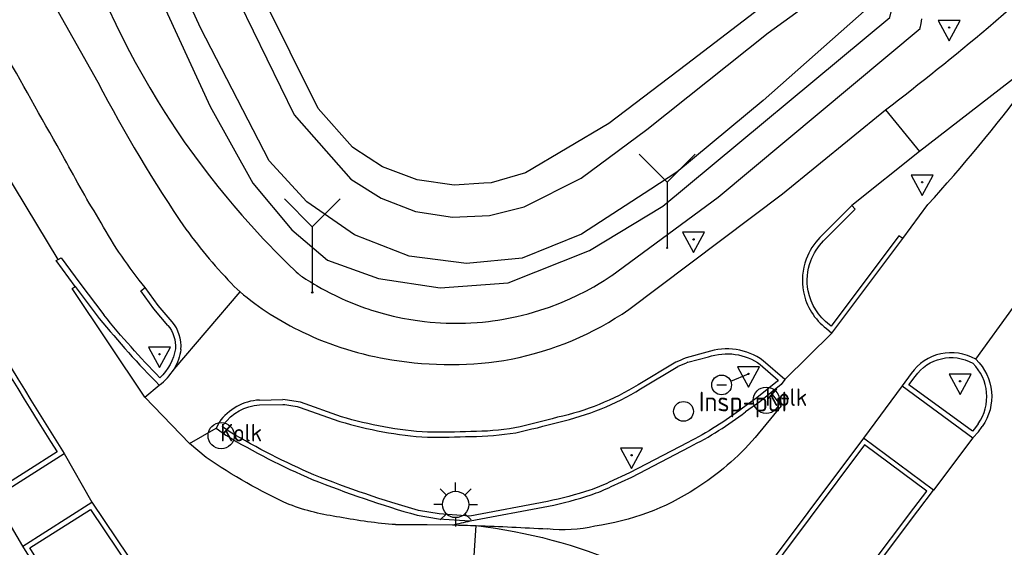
# Model space of a CAD drawing. Header units: metres. Extents: x 121613 to 124518, y 449573 to 453879.
# Tile 7 of 71: x 124087 to 124132, y 449890 to 449915. Entities that reach past the tile are written whole.
import ezdxf

# ---------------------------------------------------------------- set-up
doc = ezdxf.new("R2010")
doc.units = ezdxf.units.M
doc.header["$LTSCALE"] = 4
doc.layers.get('0').update_dxf_attribs({"linetype": 'CONTINUOUS'})
for name, color, linetype in [('G_OWG', 6, 'CONTINUOUS'), ('G_OWT', 6, 'CONTINUOUS'), ('G_WGD', 7, 'CONTINUOUS'), ('G_WGI', 1, 'CONTINUOUS'), ('G_WTD', 5, 'CONTINUOUS')]:
    doc.layers.add(name, color=color, linetype=linetype)
for name, color, linetype, true_color in [('PBRD', 7, 'CONTINUOUS', 0xbd2877), ('PPAL', 7, 'CONTINUOUS', 0xbd2877), ('PPUT', 7, 'CONTINUOUS', 0xbd2877)]:
    doc.layers.add(name, color=color, linetype=linetype, true_color=true_color)
doc.styles.add('ISO', font='ISO')

# ---------------------------------------------------------------- blocks, each defined once
blk = doc.blocks.new('verkeersbord')
at = {"color": 0}
for p, q in [((0.502, 0.322), (-0.504, 0.322)), ((-0.504, 0.322), (-0.001, -0.6)), ((-0.001, -0.6), (0.502, 0.322))]:
    blk.add_line(p, q, dxfattribs=at)
blk = doc.blocks.new('kolk')
at = {"color": 0}
blk.add_circle((0, 0), 0.6, dxfattribs=at)
at = {"color": 0, "linetype": 'Continuous', "style": 'ISO'}
blk.add_attdef('KOLK', (-0.043, -0.262), '', height=0.8, dxfattribs=at)
blk = doc.blocks.new('lichtmast')
at = {"color": 0}
for p, q in [((0, 0.6), (0, 1)), ((-0.707, 0.707), (-0.424, 0.424)), ((0.424, 0.424), (0.707, 0.707)), ((-0.6, 0), (-1, 0)), ((0.6, 0), (1, 0)), ((-0.424, -0.424), (-0.707, -0.707)), ((0.424, -0.424), (0.707, -0.707)), ((0, -0.6), (0, -1))]:
    blk.add_line(p, q, dxfattribs=at)
blk.add_circle((0, 0), 0.6, dxfattribs=at)
blk = doc.blocks.new('verkeersbord-pl')
at = {"linetype": 'Continuous'}
blk.add_circle((0, 0), 0.03, dxfattribs=at)
blk = doc.blocks.new('wegwijzer')
at = {"color": 0}
for q in [(-0.424, 1.424), (0.424, 1.424), (0, 0)]:
    blk.add_line((0, 1), q, dxfattribs=at)
blk = doc.blocks.new('aanduidingsbord')
at = {"color": 0}
for p, q in [((-0.811, -0.333), (0, 0)), ((-1.446, -0.504), (-1.008, -0.504))]:
    blk.add_line(p, q, dxfattribs=at)
blk.add_circle((-1.227, -0.504), 0.45, dxfattribs=at)
blk = doc.blocks.new('klok')
at = {"color": 0}
blk.add_circle((0, 0), 0.45, dxfattribs=at)
at = {"style": 'ISO'}
blk.add_attdef('KLOK', (0.7, 0), '', height=0.9, dxfattribs=at)

msp = doc.modelspace()

# ---------------------------------------------------------------- linework, layer by layer
at = {"layer": 'G_OWG', "linetype": 'Continuous', "transparency": 33554687}
for points in [[(124091.15, 449915.037), (124091.491, 449914.306)], [(124091.491, 449914.306), (124091.995, 449913.294)], [(124128.193, 449914.154), (124128.204, 449914.199)], [(124128.204, 449914.199), (124128.218, 449914.266)], [(124128.218, 449914.266), (124128.234, 449914.345)], [(124128.234, 449914.345), (124128.265, 449914.551)], [(124118.975, 449906.416), (124128.184, 449914.117)], [(124128.184, 449914.117), (124128.186, 449914.124)], [(124128.186, 449914.124), (124128.193, 449914.154)], [(124091.995, 449913.294), (124092.379, 449912.569)], [(124092.379, 449912.569), (124093.04, 449911.401)], [(124093.04, 449911.401), (124093.426, 449910.762)], [(124093.426, 449910.762), (124093.73, 449910.275)], [(124093.73, 449910.275), (124094.244, 449909.489)], [(124094.244, 449909.489), (124094.617, 449908.944)], [(124094.617, 449908.944), (124095.078, 449908.296)], [(124095.078, 449908.296), (124095.522, 449907.698)], [(124095.522, 449907.698), (124095.763, 449907.383)], [(124095.763, 449907.383), (124096.142, 449906.901)], [(124096.142, 449906.901), (124096.566, 449906.38)], [(124096.566, 449906.38), (124096.871, 449906.017)], [(124114.118, 449902.837), (124118.975, 449906.416)], [(124096.871, 449906.017), (124097.238, 449905.591)], [(124097.238, 449905.591), (124097.663, 449905.112)], [(124097.663, 449905.112), (124098.236, 449904.493)], [(124098.236, 449904.493), (124098.512, 449904.204)], [(124098.512, 449904.204), (124098.71, 449904)], [(124098.71, 449904), (124098.93, 449903.777)], [(124098.93, 449903.777), (124099.07, 449903.637)], [(124099.07, 449903.637), (124099.181, 449903.528)], [(124099.181, 449903.528), (124099.32, 449903.391)], [(124099.32, 449903.391), (124099.452, 449903.263)], [(124099.452, 449903.263), (124099.593, 449903.128)], [(124099.593, 449903.128), (124099.724, 449903.003)], [(124099.724, 449903.003), (124099.805, 449902.926)], [(124099.805, 449902.926), (124099.866, 449902.868)], [(124099.866, 449902.868), (124099.901, 449902.844)], [(124099.901, 449902.844), (124099.953, 449902.809)], [(124099.953, 449902.809), (124100.002, 449902.776)], [(124100.002, 449902.776), (124100.155, 449902.676)], [(124100.155, 449902.676), (124100.368, 449902.542)], [(124100.368, 449902.542), (124100.541, 449902.437)], [(124113.544, 449902.468), (124113.764, 449902.603)], [(124113.764, 449902.603), (124113.951, 449902.724)], [(124113.951, 449902.724), (124114.087, 449902.814)], [(124114.087, 449902.814), (124114.118, 449902.837)], [(124089.645, 449902.339), (124090.739, 449900.879)], [(124100.541, 449902.437), (124100.648, 449902.374)], [(124100.648, 449902.374), (124100.878, 449902.243)], [(124100.878, 449902.243), (124101.025, 449902.163)], [(124101.025, 449902.163), (124101.286, 449902.027)], [(124112.555, 449901.932), (124112.94, 449902.127)], [(124112.94, 449902.127), (124113.292, 449902.321)], [(124113.292, 449902.321), (124113.544, 449902.468)], [(124101.286, 449902.027), (124101.507, 449901.917)], [(124101.507, 449901.917), (124101.787, 449901.786)], [(124101.787, 449901.786), (124101.986, 449901.698)], [(124101.986, 449901.698), (124102.258, 449901.584)], [(124111.752, 449901.575), (124112.197, 449901.764)], [(124112.197, 449901.764), (124112.555, 449901.932)], [(124102.258, 449901.584), (124102.596, 449901.453)], [(124102.596, 449901.453), (124102.838, 449901.365)], [(124102.838, 449901.365), (124103.03, 449901.3)], [(124103.03, 449901.3), (124103.104, 449901.275)], [(124103.104, 449901.275), (124103.478, 449901.16)], [(124110.306, 449901.091), (124110.838, 449901.247)], [(124110.838, 449901.247), (124111.284, 449901.397)], [(124111.284, 449901.397), (124111.752, 449901.575)], [(124103.478, 449901.16), (124103.753, 449901.084)], [(124103.753, 449901.084), (124104.138, 449900.987)], [(124104.138, 449900.987), (124104.568, 449900.895)], [(124104.568, 449900.895), (124104.951, 449900.825)], [(124104.951, 449900.825), (124105.248, 449900.78)], [(124105.248, 449900.78), (124105.573, 449900.738)], [(124105.573, 449900.738), (124105.836, 449900.711)], [(124108.213, 449900.713), (124108.488, 449900.742)], [(124108.488, 449900.742), (124108.674, 449900.765)], [(124108.674, 449900.765), (124108.92, 449900.8)], [(124108.92, 449900.8), (124109.098, 449900.828)], [(124109.098, 449900.828), (124109.48, 449900.898)], [(124109.48, 449900.898), (124109.787, 449900.963)], [(124109.787, 449900.963), (124110.306, 449901.091)], [(124105.836, 449900.711), (124106.307, 449900.676)], [(124106.307, 449900.676), (124106.561, 449900.664)], [(124106.561, 449900.664), (124106.703, 449900.66)], [(124106.703, 449900.66), (124107.172, 449900.657)], [(124107.172, 449900.657), (124107.447, 449900.663)], [(124107.447, 449900.663), (124107.681, 449900.673)], [(124107.681, 449900.673), (124107.975, 449900.692)], [(124107.975, 449900.692), (124108.213, 449900.713)], [(124121.368, 449897.473), (124120.866, 449897.068), (124120.217, 449896.608)], [(124096.067, 449895.873), (124096.509, 449895.546)], [(124114.091, 449893.198), (124115.029, 449893.627), (124117.685, 449895.019)], [(124107.661, 449891.631), (124111.23, 449892.308)], [(124105.245, 449891.893), (124106.22, 449891.736), (124107.661, 449891.631)]]:
    msp.add_lwpolyline(points, dxfattribs=at)
for points in [[(124090.739, 449900.879, 0.0233), (124093.476, 449897.823)], [(124117.685, 449895.019, 0.046877), (124120.217, 449896.608)], [(124096.509, 449895.546, 0.032559), (124100.447, 449893.532)], [(124100.447, 449893.532, 0.025635), (124105.245, 449891.893)], [(124113.181, 449892.824, 0.026426), (124114.091, 449893.198)], [(124111.23, 449892.308, 0.027769), (124113.181, 449892.824)], [(124106.857, 449891.451, -0.008167), (124107.661, 449891.631)]]:
    msp.add_lwpolyline(points, format="xyb", dxfattribs=at)
at = {"layer": 'G_OWT', "linetype": 'Continuous', "transparency": 33554687}
for points in [[(124124.186, 449917.587), (124117.522, 449912.465), (124113.978, 449909.779), (124110.188, 449907.529), (124108.619, 449907.072), (124108.287, 449907.048), (124106.933, 449906.952), (124105.24, 449907.2), (124103.659, 449907.799), (124102.345, 449908.649), (124102.287, 449908.687), (124100.729, 449910.455), (124093.049, 449925.932), (124089.508, 449932.494)], [(124088.637, 449925.991), (124093.844, 449914.783), (124095.794, 449910.549), (124097.742, 449907.05), (124099.525, 449904.925), (124101.143, 449903.541), (124103.475, 449902.698), (124106.294, 449902.27), (124109.389, 449902.502), (124113.1, 449903.982), (124116.454, 449905.997), (124126.797, 449914.609), (124127.031, 449915.567), (124126.785, 449916.569), (124126.458, 449916.944)]]:
    msp.add_lwpolyline(points, dxfattribs=at)
at = {"layer": 'G_WGD', "linetype": 'Continuous', "transparency": 33554687}
for points in [[(124076.366, 449939.632), (124080.837, 449930.608), (124084.305, 449923.512), (124088.386, 449915.727), (124090.672, 449911.655)], [(124130.725, 449899.01), (124139.315, 449910.888), (124150.687, 449927.663), (124157.86, 449937.894)], [(124088.861, 449903.567), (124085.88, 449908.476), (124083.523, 449912.459), (124080.01, 449919.073)], [(124132.725, 449912.043), (124128.152, 449908.491)], [(124114.893, 449901.283), (124121.903, 449906.557), (124126.604, 449910.401)], [(124126.604, 449910.401), (124128.152, 449908.491)], [(124128.152, 449908.491), (124125.061, 449906.025)], [(124123.616, 449904.572), (124125.061, 449906.025)], [(124127.399, 449904.523), (124128.538, 449906.074)], [(124124.158, 449900.204), (124127.399, 449904.523)], [(124089.645, 449902.339), (124088.773, 449903.518), (124088.861, 449903.567)], [(124092.823, 449897.285), (124089.506, 449902.236), (124089.645, 449902.339)], [(124094.058, 449900.72), (124093.426, 449901.473), (124092.837, 449902.281)], [(124094.147, 449898.565), (124097.159, 449902.098)], [(124096.897, 449902.329), (124097.159, 449902.098)], [(124123.906, 449900.415), (124124.158, 449900.204)], [(124124.158, 449900.204), (124122.013, 449898.085)], [(124118.458, 449899.331), (124117.505, 449899.082)], [(124122.013, 449898.085), (124121.028, 449898.947)], [(124117.035, 449898.884), (124115.319, 449897.85)], [(124122.013, 449898.085), (124121.841, 449897.856), (124121.368, 449897.473)], [(124127.776, 449898.356), (124127.359, 449897.795)], [(124092.823, 449897.285), (124093.476, 449897.823)], [(124127.359, 449897.795), (124125.599, 449895.413)], [(124127.359, 449897.795), (124130.593, 449895.433)], [(124094.856, 449895.17), (124092.823, 449897.285)], [(124098.043, 449897.151), (124099.119, 449897.176)], [(124121.368, 449897.473), (124121.839, 449896.886), (124120.655, 449895.437)], [(124101.781, 449896.389), (124099.912, 449897.047)], [(124094.856, 449895.17), (124096.067, 449895.873)], [(124096.207, 449896.133), (124096.067, 449895.873)], [(124130.593, 449895.433), (124130.842, 449895.696), (124131.012, 449895.94)], [(124125.599, 449895.413), (124120.516, 449888.623)], [(124128.801, 449893.038), (124125.599, 449895.413)], [(124130.593, 449895.433), (124128.801, 449893.038)], [(124095.614, 449894.535), (124094.856, 449895.17)], [(124085.95, 449892.69), (124089.143, 449894.71)], [(124089.143, 449894.71), (124090.406, 449892.485)], [(124087.25, 449890.486), (124085.95, 449892.69)], [(124123.915, 449886.54), (124128.075, 449892.087), (124128.801, 449893.038)], [(124087.25, 449890.486), (124090.406, 449892.485)], [(124090.406, 449892.485), (124094.837, 449885.886)], [(124104.258, 449891.463), (124105.699, 449891.474), (124106.857, 449891.451)], [(124107.628, 449886.83), (124107.937, 449891.42)], [(124091.405, 449883.799), (124087.25, 449890.486)]]:
    msp.add_lwpolyline(points, dxfattribs=at)
for points in [[(124131.283, 449914.159, 0.015132), (124136.798, 449919.113)], [(124126.604, 449910.401, 0.012439), (124131.283, 449914.159)], [(124089.156, 449908.166, -0.001462), (124086.449, 449912.97)], [(124090.672, 449911.655, 0.029347), (124094.691, 449904.948)], [(124128.538, 449906.074, 0.024818), (124133.043, 449911.539)], [(124079.856, 449910.572, 0.016581), (124089.143, 449894.71)], [(124090.824, 449905.242, -0.015696), (124089.156, 449908.166)], [(124092.837, 449902.281, -0.046099), (124090.824, 449905.242)], [(124094.691, 449904.948, 0.031297), (124096.897, 449902.329)], [(124123.616, 449904.572, 0.106366), (124122.989, 449903.583)], [(124122.989, 449903.583, 0.138781), (124122.86, 449902.092)], [(124097.159, 449902.098, 0.067566), (124100.028, 449900.251)], [(124122.86, 449902.092, 0.1839), (124123.906, 449900.415)], [(124109.528, 449899.018, 0.102412), (124114.893, 449901.283)], [(124094.466, 449899.462, 0.20182), (124094.058, 449900.72)], [(124100.028, 449900.251, 0.076166), (124104.086, 449898.994)], [(124094.466, 449899.462, -0.08839), (124094.147, 449898.565)], [(124121.028, 449898.947, 0.246651), (124118.458, 449899.331)], [(124104.086, 449898.994, 0.085998), (124109.528, 449899.018)], [(124117.505, 449899.082, -0.042229), (124117.035, 449898.884)], [(124130.725, 449899.01, 0.392043), (124127.776, 449898.356)], [(124130.725, 449899.01, -0.371641), (124131.012, 449895.94)], [(124093.476, 449897.823, 0.085595), (124094.147, 449898.565)], [(124115.319, 449897.85, -0.083666), (124111.646, 449896.365)], [(124098.043, 449897.151, 0.230684), (124096.207, 449896.133)], [(124099.912, 449897.047, 0.023942), (124099.119, 449897.176)], [(124103.72, 449895.925, -0.027858), (124101.781, 449896.389)], [(124111.646, 449896.365, -0.014228), (124109.694, 449895.879)], [(124105.712, 449895.682, -0.034613), (124103.72, 449895.925)], [(124109.694, 449895.879, -0.040849), (124107.688, 449895.715)], [(124107.688, 449895.715, -0.015684), (124105.712, 449895.682)], [(124120.655, 449895.437, -0.072909), (124117.949, 449893.11)], [(124099.408, 449892.382, -0.045352), (124095.614, 449894.535)], [(124117.949, 449893.11, -0.108617), (124113.347, 449891.394)], [(124101.708, 449891.806, -0.055646), (124099.408, 449892.382)], [(124104.258, 449891.463, -0.029407), (124101.708, 449891.806)], [(124106.857, 449891.451, -0.002775), (124107.937, 449891.42)], [(124107.937, 449891.42, -0.143779), (124120.628, 449886.011)], [(124107.937, 449891.42, -0.006522), (124111.175, 449891.269)], [(124113.347, 449891.394, -0.085264), (124111.175, 449891.269)]]:
    msp.add_lwpolyline(points, format="xyb", dxfattribs=at)
at = {"layer": 'G_WGI', "linetype": 'Continuous', "transparency": 33554687}
for points in [[(124079.647, 449910.458, 0.016412), (124088.815, 449894.784)], [(124123.198, 449903.505, -0.105846), (124123.775, 449904.415)], [(124123.079, 449902.134, -0.138966), (124123.198, 449903.505)], [(124124.045, 449900.589, -0.184235), (124123.079, 449902.134)], [(124093.494, 449898.17, -0.021826), (124090.941, 449901.037)], [(124093.863, 449900.554, -0.200457), (124094.212, 449899.493)], [(124094.212, 449899.493, -0.168499), (124093.494, 449898.17)], [(124118.523, 449899.118, -0.245761), (124120.889, 449898.773)], [(124127.957, 449898.226, -0.388417), (124130.589, 449898.831)], [(124117.586, 449898.873, -0.04148), (124117.128, 449898.68)], [(124130.83, 449896.068, 0.368025), (124130.589, 449898.831)], [(124111.7, 449896.149, 0.083837), (124115.435, 449897.66)], [(124096.397, 449896.015, -0.228888), (124098.052, 449896.928)], [(124099.109, 449896.953, -0.023602), (124099.851, 449896.832)], [(124120.085, 449896.788, -0.046646), (124117.583, 449895.217)], [(124101.712, 449896.177, 0.028172), (124103.679, 449895.706)], [(124109.736, 449895.66, 0.014381), (124111.7, 449896.149)], [(124100.533, 449893.738, -0.03215), (124096.704, 449895.69)], [(124103.679, 449895.706, 0.034887), (124105.705, 449895.459)], [(124105.705, 449895.459, 0.015623), (124107.693, 449895.492)], [(124107.693, 449895.492, 0.04096), (124109.736, 449895.66)], [(124105.294, 449892.111, -0.02564), (124100.533, 449893.738)], [(124113.997, 449893.4, -0.025746), (124113.11, 449893.035)], [(124113.11, 449893.035, -0.027203), (124111.187, 449892.527)]]:
    msp.add_lwpolyline(points, format="xyb", dxfattribs=at)
for points in [[(124125.061, 449906.025), (124125.213, 449905.861), (124123.775, 449904.415)], [(124127.399, 449904.523), (124127.214, 449904.648), (124124.121, 449900.526), (124124.045, 449900.589)], [(124088.861, 449903.567), (124088.996, 449903.647), (124089.85, 449902.492), (124090.941, 449901.037)], [(124088.815, 449894.784), (124086.029, 449893.022), (124084.374, 449895.786), (124080.386, 449902.745)], [(124093.863, 449900.554), (124093.224, 449901.315), (124092.631, 449902.129), (124092.837, 449902.281)], [(124117.586, 449898.873), (124118.523, 449899.118)], [(124115.435, 449897.66), (124117.128, 449898.68)], [(124120.889, 449898.773), (124121.71, 449898.053), (124121.679, 449898.012), (124120.731, 449897.246), (124120.085, 449896.788)], [(124130.83, 449896.068), (124130.669, 449895.837), (124130.566, 449895.729), (124127.672, 449897.842), (124127.957, 449898.226)], [(124098.052, 449896.928), (124099.109, 449896.953)], [(124099.851, 449896.832), (124101.712, 449896.177)], [(124096.704, 449895.69), (124096.353, 449895.933), (124096.397, 449896.015)], [(124117.583, 449895.217), (124114.931, 449893.827), (124113.997, 449893.4)], [(124123.736, 449886.674), (124127.897, 449892.222), (124128.487, 449892.994), (124125.644, 449895.102), (124120.688, 449888.48)], [(124111.187, 449892.527), (124107.648, 449891.856), (124106.246, 449891.958), (124105.294, 449892.111)], [(124091.604, 449883.929), (124087.577, 449890.411), (124090.338, 449892.16), (124094.639, 449885.755)]]:
    msp.add_lwpolyline(points, dxfattribs=at)
at = {"layer": 'G_WTD', "linetype": 'Continuous', "transparency": 33554687}
for points in [[(124076.317, 449958.337), (124076.861, 449957.409), (124081.708, 449948.127), (124088.906, 449931.888), (124090.927, 449928.118), (124094.648, 449920.414), (124099.626, 449910.167), (124102.21, 449907.234), (124103.593, 449906.36), (124105.17, 449905.762), (124106.853, 449905.493), (124108.538, 449905.572), (124110.124, 449905.972), (124112.725, 449907.28), (124114.425, 449908.537), (124115.717, 449909.493), (124121.254, 449913.914), (124124.656, 449916.394), (124125.102, 449916.426), (124125.523, 449916.243)], [(124125.523, 449916.243), (124125.624, 449916.119), (124125.799, 449915.903), (124125.893, 449915.453), (124125.77, 449915.024), (124121.03, 449910.817), (124117.084, 449907.557), (124115.892, 449906.778), (124112.743, 449904.718), (124110.024, 449903.625), (124107.497, 449903.378), (124104.876, 449903.726), (124102.375, 449904.691), (124100.199, 449906.194), (124098.494, 449908.074), (124095.363, 449914.141), (124089.628, 449926.688)]]:
    msp.add_lwpolyline(points, dxfattribs=at)

# ---------------------------------------------------------------- block references
at = {"layer": 'PBRD', "transparency": 33554687}
for name, p in [('verkeersbord', (124129.51, 449914.153)), ('verkeersbord', (124128.276, 449907.094)), ('verkeersbord', (124117.849, 449904.486)), ('verkeersbord', (124093.484, 449899.239)), ('verkeersbord', (124120.355, 449898.344)), ('aanduidingsbord', (124120.355, 449898.344)), ('verkeersbord', (124130.006, 449898.009)), ('verkeersbord', (124115.016, 449894.627))]:
    msp.add_blockref(name, p, dxfattribs=at)
at = {"layer": 'PBRD', "transparency": 33554687, "xscale": 3, "yscale": 3, "zscale": 3}
for p in [(124116.644, 449904.099), (124100.454, 449902.062)]:
    msp.add_blockref('wegwijzer', p, dxfattribs=at)
at = {"layer": 'PPAL', "transparency": 33554687}
for name, p in [('verkeersbord-pl', (124129.51, 449914.153)), ('verkeersbord-pl', (124128.276, 449907.094)), ('verkeersbord-pl', (124117.849, 449904.486)), ('verkeersbord-pl', (124116.644, 449904.099)), ('verkeersbord-pl', (124100.454, 449902.062)), ('verkeersbord-pl', (124093.484, 449899.239)), ('verkeersbord-pl', (124120.355, 449898.344)), ('verkeersbord-pl', (124130.006, 449898.009)), ('verkeersbord-pl', (124115.021, 449894.633)), ('lichtmast', (124106.995, 449892.385))]:
    msp.add_blockref(name, p, dxfattribs=at)
at = {"layer": 'PPUT', "transparency": 33554687}
for name, p, values in [('kolk', (124121.167, 449897.143), {'KOLK': 'Kolk'}), ('klok', (124117.389, 449896.633), {'KLOK': 'Insp-put'}), ('kolk', (124096.299, 449895.525), {'KOLK': 'Kolk'})]:
    msp.add_blockref(name, p, dxfattribs=at).add_auto_attribs(values)

doc.saveas('drawing.dxf')
